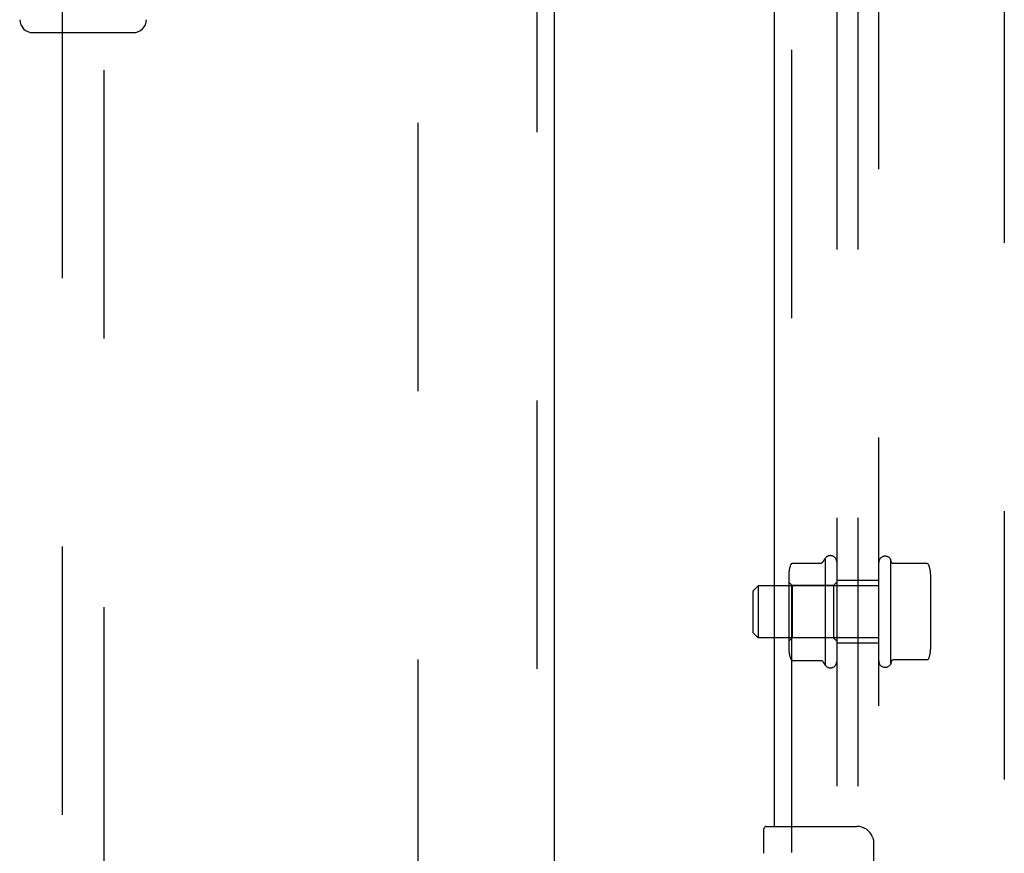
# Model space of a CAD drawing. Header units: inches. Extents: x 0 to 291, y 0 to 188.
# Tile 24 of 113: x 75.95 to 81.83, y 82.63 to 87.6. Entities that reach past the tile are written whole.
import ezdxf

# ---------------------------------------------------------------- set-up
doc = ezdxf.new("R2010")
doc.units = ezdxf.units.IN
doc.header["$LTSCALE"] = 16.018896
doc.header["$MEASUREMENT"] = 0
doc.linetypes.add('HIDDEN', pattern=[0.2, 0.1, -0.1])
for name, color, linetype in [('DEFAULT_2', 8, 'HIDDEN'), ('LEFT_OR_SECONDARY_DOOR_ASSEMBLY', 7, 'CONTINUOUS'), ('RIGHT_OR_MAIN_DOOR_ASSEMBLY', 7, 'CONTINUOUS'), ('SUBPANELS', 7, 'CONTINUOUS')]:
    doc.layers.add(name, color=color, linetype=linetype)

msp = doc.modelspace()

# ---------------------------------------------------------------- linework, layer by layer
at = {"layer": 'DEFAULT_2', "color": 8, "linetype": 'HIDDEN'}
for p, q in [((78.3314, 56.5517), (78.3314, 129.5217)), ((81.8314, 129.5217), (81.8314, 56.5517))]:
    msp.add_line(p, q, dxfattribs=at)
at = {"layer": 'LEFT_OR_SECONDARY_DOOR_ASSEMBLY', "color": 8, "linetype": 'HIDDEN'}
for p, q in [((79.0399, 130.1827), (79.0399, 55.8907)), ((76.2064, 90.8659), (76.2064, 56.8642)), ((76.4564, 56.8642), (76.4564, 90.8659))]:
    msp.add_line(p, q, dxfattribs=at)
at = {"layer": 'LEFT_OR_SECONDARY_DOOR_ASSEMBLY', "color": 3, "linetype": 'Continuous'}
msp.add_line((79.1439, 130.1827), (79.1439, 55.8907), dxfattribs=at)
at = {"layer": 'LEFT_OR_SECONDARY_DOOR_ASSEMBLY', "color": 7, "linetype": 'Continuous'}
msp.add_line((76.0316, 87.5249), (76.6312, 87.5249), dxfattribs=at)
for centre, start, end in [((76.0316, 87.6037), 181, 270), ((76.6312, 87.6037), 270, 359)]:
    msp.add_arc(centre, 0.0787, start, end, dxfattribs=at)
at = {"layer": 'RIGHT_OR_MAIN_DOOR_ASSEMBLY', "color": 8, "linetype": 'HIDDEN'}
msp.add_line((80.5604, 103.4417), (80.5604, 82.6317), dxfattribs=at)
at = {"layer": 'RIGHT_OR_MAIN_DOOR_ASSEMBLY', "color": 3, "linetype": 'Continuous'}
msp.add_line((80.4564, 103.2867), (80.4564, 82.7867), dxfattribs=at)
at = {"layer": 'RIGHT_OR_MAIN_DOOR_ASSEMBLY', "color": 7, "linetype": 'Continuous'}
for p, q in [((80.3964, 82.6261), (80.3964, 82.7717)), ((80.4114, 82.7867), (80.9514, 82.7867)), ((81.0513, 82.6867), (81.0513, 81.8867))]:
    msp.add_line(p, q, dxfattribs=at)
msp.add_lwpolyline([(81.0446, 82.7229), (81.0466, 82.7172), (81.0483, 82.7114), (81.0496, 82.7054), (81.0505, 82.6993), (81.0511, 82.693), (81.0513, 82.6867)], dxfattribs=at)
for centre, radius, start, end in [((80.4114, 82.7717), 0.015, 90, 180), ((80.9514, 82.6867), 0.1, 21.19986, 90)]:
    msp.add_arc(centre, radius, start, end, dxfattribs=at)
at = {"layer": 'SUBPANELS', "color": 8, "linetype": 'HIDDEN'}
for p, q in [((80.8314, 91.0367), (80.8314, 77.0992)), ((80.9564, 91.0367), (80.9564, 77.0992)), ((81.0814, 77.0992), (81.0814, 91.0367)), ((80.5667, 84.358), (80.737, 84.358)), ((80.7614, 84.3863), (80.7614, 83.7497)), ((81.1514, 84.3828), (81.1514, 83.7532)), ((81.1584, 84.3621), (81.1514, 84.3828)), ((81.3701, 84.3551), (81.1679, 84.3551)), ((80.5454, 84.2947), (80.5454, 83.8412)), ((80.5654, 84.224), (80.5454, 84.244)), ((80.8114, 84.224), (80.8314, 84.244)), ((81.0814, 84.2555), (80.8314, 84.2555)), ((81.3914, 84.2919), (81.3914, 83.8441)), ((80.3314, 84.193), (80.3614, 84.223)), ((80.3314, 83.943), (80.3314, 84.193)), ((80.3614, 84.223), (80.3614, 83.913)), ((81.0814, 84.223), (80.3614, 84.223)), ((80.5654, 84.224), (80.5654, 83.912)), ((80.8114, 84.224), (80.5654, 84.224)), ((80.8114, 84.224), (80.8114, 83.912)), ((80.3314, 83.943), (80.3614, 83.913)), ((81.0814, 83.913), (80.3614, 83.913)), ((80.5654, 83.912), (80.5454, 83.892)), ((80.8114, 83.912), (80.5654, 83.912)), ((80.8114, 83.912), (80.8314, 83.892)), ((81.0814, 83.8805), (80.8314, 83.8805)), ((80.5667, 83.778), (80.737, 83.778)), ((81.1584, 83.7739), (81.1514, 83.7532)), ((81.3701, 83.7809), (81.1679, 83.7809))]:
    msp.add_line(p, q, dxfattribs=at)
for points in [[(80.5576, 84.3521), (80.5582, 84.3532), (80.5589, 84.3543), (80.5599, 84.3553), (80.5609, 84.3562), (80.5621, 84.3569), (80.5633, 84.3574), (80.5647, 84.3578), (80.5661, 84.358), (80.5667, 84.358)], [(80.7455, 84.3627), (80.7455, 84.3626), (80.7455, 84.3625), (80.7454, 84.3624), (80.7453, 84.3623), (80.7452, 84.3622), (80.7451, 84.3621), (80.745, 84.3619), (80.7449, 84.3618), (80.7448, 84.3617), (80.7447, 84.3615), (80.7446, 84.3614), (80.7445, 84.3613), (80.7444, 84.3611), (80.7442, 84.361), (80.7441, 84.3608), (80.7439, 84.3607), (80.7438, 84.3606), (80.7436, 84.3604), (80.7434, 84.3603), (80.7432, 84.3601), (80.743, 84.3599), (80.7428, 84.3598), (80.7426, 84.3596), (80.7423, 84.3595), (80.742, 84.3593), (80.7418, 84.3592), (80.7414, 84.359), (80.7411, 84.3588), (80.7407, 84.3587), (80.7403, 84.3585), (80.7399, 84.3584), (80.7394, 84.3583), (80.7389, 84.3582), (80.7383, 84.3581), (80.7376, 84.358), (80.7371, 84.358)], [(81.1679, 84.3551), (81.1676, 84.3551), (81.1671, 84.3552), (81.1666, 84.3552), (81.1662, 84.3553), (81.1658, 84.3553), (81.1654, 84.3554), (81.165, 84.3555), (81.1647, 84.3556), (81.1643, 84.3558), (81.164, 84.3559), (81.1638, 84.356), (81.1635, 84.3561), (81.1632, 84.3563), (81.163, 84.3564), (81.1628, 84.3565), (81.1626, 84.3567), (81.1624, 84.3568), (81.1622, 84.3569), (81.162, 84.357), (81.1618, 84.3572), (81.1616, 84.3573), (81.1615, 84.3574), (81.1613, 84.3576), (81.1612, 84.3577), (81.161, 84.3578), (81.1609, 84.358), (81.1608, 84.3581), (81.1606, 84.3582), (81.1605, 84.3583), (81.1604, 84.3585), (81.1603, 84.3586), (81.1602, 84.3587), (81.1601, 84.3588), (81.16, 84.3589), (81.1599, 84.3591), (81.1598, 84.3592), (81.1598, 84.3593), (81.1597, 84.3594), (81.1596, 84.3595), (81.1595, 84.3596), (81.1594, 84.3597), (81.1594, 84.3598), (81.1593, 84.36), (81.1592, 84.3601), (81.1592, 84.3602), (81.1591, 84.3603), (81.1591, 84.3604), (81.159, 84.3605), (81.159, 84.3606), (81.1589, 84.3607), (81.1589, 84.3608), (81.1588, 84.3609), (81.1588, 84.361), (81.1587, 84.3611), (81.1587, 84.3612), (81.1586, 84.3613), (81.1586, 84.3613), (81.1586, 84.3614), (81.1585, 84.3615), (81.1585, 84.3616), (81.1585, 84.3617), (81.1584, 84.3618), (81.1584, 84.3619), (81.1584, 84.362), (81.1584, 84.3621)], [(81.3792, 84.3492), (81.3784, 84.3506), (81.3774, 84.3519), (81.3762, 84.3531), (81.3747, 84.354), (81.3731, 84.3546), (81.3714, 84.355), (81.3701, 84.3551)], [(80.5576, 83.7839), (80.5582, 83.7827), (80.5589, 83.7817), (80.5599, 83.7807), (80.5609, 83.7798), (80.5621, 83.7791), (80.5633, 83.7786), (80.5647, 83.7782), (80.5661, 83.778), (80.5667, 83.778)], [(80.7371, 83.778), (80.7375, 83.778), (80.7382, 83.7779), (80.7387, 83.7778), (80.7392, 83.7777), (80.7397, 83.7776), (80.7401, 83.7775), (80.7405, 83.7774), (80.7408, 83.7772), (80.7412, 83.7771), (80.7415, 83.777), (80.7418, 83.7768), (80.742, 83.7767), (80.7423, 83.7765), (80.7425, 83.7764), (80.7427, 83.7762), (80.7429, 83.7761), (80.7431, 83.776), (80.7433, 83.7758), (80.7435, 83.7757), (80.7436, 83.7755), (80.7438, 83.7754), (80.7439, 83.7753), (80.7441, 83.7751), (80.7442, 83.775), (80.7443, 83.7749), (80.7444, 83.7748), (80.7446, 83.7746), (80.7447, 83.7745), (80.7448, 83.7744), (80.7449, 83.7743), (80.745, 83.7742), (80.7451, 83.774), (80.7451, 83.7739), (80.7452, 83.7738), (80.7453, 83.7737), (80.7454, 83.7736), (80.7454, 83.7735), (80.7455, 83.7734), (80.7455, 83.7733)], [(81.1584, 83.7739), (81.1584, 83.774), (81.1584, 83.7741), (81.1584, 83.7742), (81.1585, 83.7743), (81.1585, 83.7744), (81.1585, 83.7745), (81.1586, 83.7745), (81.1586, 83.7746), (81.1586, 83.7747), (81.1587, 83.7748), (81.1587, 83.7749), (81.1588, 83.775), (81.1588, 83.7751), (81.1589, 83.7752), (81.1589, 83.7753), (81.159, 83.7754), (81.159, 83.7755), (81.1591, 83.7756), (81.1591, 83.7757), (81.1592, 83.7758), (81.1592, 83.7759), (81.1593, 83.776), (81.1594, 83.7761), (81.1594, 83.7762), (81.1595, 83.7764), (81.1596, 83.7765), (81.1597, 83.7766), (81.1598, 83.7767), (81.1598, 83.7768), (81.1599, 83.7769), (81.16, 83.777), (81.1601, 83.7772), (81.1602, 83.7773), (81.1603, 83.7774), (81.1604, 83.7775), (81.1605, 83.7777), (81.1606, 83.7778), (81.1608, 83.7779), (81.1609, 83.778), (81.161, 83.7782), (81.1612, 83.7783), (81.1613, 83.7784), (81.1615, 83.7785), (81.1616, 83.7787), (81.1618, 83.7788), (81.162, 83.7789), (81.1622, 83.7791), (81.1624, 83.7792), (81.1626, 83.7793), (81.1628, 83.7795), (81.163, 83.7796), (81.1632, 83.7797), (81.1635, 83.7799), (81.1638, 83.78), (81.164, 83.7801), (81.1643, 83.7802), (81.1647, 83.7803), (81.165, 83.7804), (81.1654, 83.7805), (81.1658, 83.7806), (81.1662, 83.7807), (81.1666, 83.7808), (81.1671, 83.7808), (81.1676, 83.7809), (81.1679, 83.7809)], [(81.3792, 83.7868), (81.3784, 83.7854), (81.3774, 83.784), (81.3762, 83.7829), (81.3747, 83.782), (81.3731, 83.7813), (81.3714, 83.781), (81.3701, 83.7809)]]:
    msp.add_lwpolyline(points, dxfattribs=at)
for centre, radius, start, end in [((81.2112, 84.068), 0.551, 144.71076, 147.68472), ((80.793, 84.3646), 0.0384, 0, 145.55034), ((81.1198, 84.3611), 0.0384, 34.44966, 180), ((80.6866, 84.2947), 0.1412, 156.05, 180), ((81.2502, 84.2919), 0.1412, 0, 23.95), ((80.6866, 83.8412), 0.1412, 180, 203.95), ((81.2502, 83.8441), 0.1412, 336.05, 360), ((81.2112, 84.068), 0.551, 212.31528, 215.28924), ((80.793, 83.7714), 0.0384, 214.44966, 360), ((81.1198, 83.7749), 0.0384, 180, 325.55034)]:
    msp.add_arc(centre, radius, start, end, dxfattribs=at)

doc.saveas('drawing.dxf')
